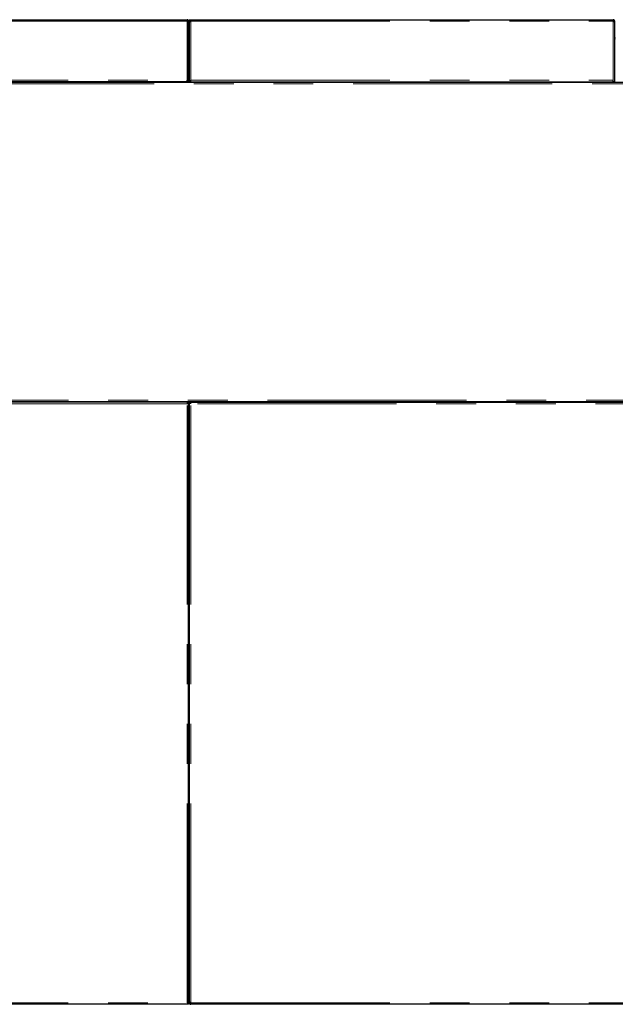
# Model space of a CAD drawing. Header units: millimetres. Extents: x 27 to 265, y 60 to 148.
# Tile 65 of 78: x 169 to 188, y 117 to 148. Entities that reach past the tile are written whole.
import ezdxf

# ---------------------------------------------------------------- set-up
doc = ezdxf.new("R2010")
doc.units = ezdxf.units.MM
doc.linetypes.add('PHANTOM', pattern=[12.7, 6.35, -1.27, 1.27, -1.27, 1.27, -1.27])

msp = doc.modelspace()

# ---------------------------------------------------------------- linework, layer by layer
at = {"color": 7, "linetype": 'Continuous', "lineweight": 25}
for p, q in [((164.282, 148.394), (174.422, 148.394)), ((174.422, 148.394), (174.422, 148.344)), ((174.472, 148.344), (174.447, 148.344)), ((174.447, 148.344), (174.447, 148.339)), ((174.472, 148.33), (174.472, 148.344)), ((174.472, 146.414), (174.472, 148.33)), ((174.492, 148.344), (174.492, 148.394)), ((174.492, 148.394), (174.542, 148.394)), ((174.492, 148.344), (174.542, 148.344)), ((174.492, 148.344), (174.492, 148.33)), ((174.492, 148.33), (174.492, 146.414)), ((174.517, 148.339), (174.517, 148.344)), ((174.542, 148.394), (188.012, 148.394)), ((188.012, 148.394), (188.012, 148.344)), ((188.062, 148.344), (188.037, 148.344)), ((188.037, 148.344), (188.037, 148.339)), ((188.062, 148.33), (188.062, 148.344)), ((188.062, 146.414), (188.062, 148.33)), ((174.492, 147.76), (174.472, 147.76)), ((188.082, 147.76), (188.062, 147.76)), ((211.424, 146.394), (164.258, 146.394)), ((174.422, 146.414), (164.282, 146.414)), ((172.629, 146.414), (172.629, 146.394)), ((172.681, 146.414), (172.681, 146.394)), ((172.784, 146.414), (172.784, 146.394)), ((172.836, 146.414), (172.836, 146.394)), ((174.422, 146.414), (174.422, 146.464)), ((174.472, 146.414), (174.422, 146.414)), ((174.472, 146.414), (174.492, 146.414)), ((174.542, 146.414), (174.492, 146.414)), ((174.542, 146.414), (174.542, 146.464)), ((174.542, 146.414), (188.012, 146.414)), ((175.899, 146.414), (175.899, 146.394)), ((175.951, 146.414), (175.951, 146.394)), ((176.054, 146.414), (176.054, 146.394)), ((176.106, 146.414), (176.106, 146.394)), ((185.899, 146.414), (185.899, 146.394)), ((185.951, 146.414), (185.951, 146.394)), ((186.054, 146.414), (186.054, 146.394)), ((186.106, 146.414), (186.106, 146.394)), ((188.012, 146.414), (188.012, 146.464)), ((188.062, 146.414), (188.012, 146.414)), ((188.062, 146.414), (188.082, 146.414)), ((164.258, 136.214), (211.424, 136.214)), ((174.422, 136.194), (164.282, 136.194)), ((174.422, 136.194), (174.472, 136.194)), ((174.422, 136.194), (174.422, 136.144)), ((174.472, 117.058), (174.472, 136.194)), ((174.492, 136.194), (174.492, 117.058)), ((174.492, 136.194), (174.542, 136.194)), ((174.542, 136.194), (193.802, 136.194)), ((174.542, 136.144), (174.542, 136.194)), ((174.472, 135.774), (174.492, 135.774)), ((174.492, 135.694), (174.472, 135.694)), ((174.472, 117.748), (174.492, 117.748)), ((174.492, 117.634), (174.472, 117.634)), ((174.422, 116.994), (164.282, 116.994)), ((174.472, 117.044), (174.422, 117.044)), ((174.472, 116.994), (174.422, 116.994)), ((174.447, 117.044), (174.447, 117.048)), ((174.472, 117.044), (174.472, 117.058)), ((174.472, 117.044), (174.472, 116.994)), ((174.492, 117.058), (174.492, 117.044)), ((174.492, 117.044), (174.517, 117.044)), ((174.517, 117.049), (174.517, 117.044)), ((174.542, 116.994), (174.542, 117.044)), ((193.802, 116.994), (174.542, 116.994))]:
    msp.add_line(p, q, dxfattribs=at)
at = {"color": 8, "linetype": 'PHANTOM', "lineweight": 18}
for p, q in [((174.422, 148.344), (164.282, 148.344)), ((174.422, 146.464), (174.422, 148.344)), ((174.542, 148.344), (188.012, 148.344)), ((174.542, 148.344), (174.542, 146.464)), ((188.012, 146.464), (188.012, 148.344)), ((164.282, 146.464), (174.422, 146.464)), ((211.469, 146.349), (164.288, 146.349)), ((174.542, 146.464), (188.012, 146.464)), ((174.422, 136.144), (164.282, 136.144)), ((164.288, 136.259), (211.469, 136.259)), ((174.422, 117.044), (174.422, 136.144)), ((174.472, 136.189), (174.492, 136.189)), ((193.802, 136.144), (174.542, 136.144)), ((174.542, 117.044), (174.542, 136.144)), ((164.282, 117.044), (174.422, 117.044)), ((174.542, 117.044), (193.802, 117.044))]:
    msp.add_line(p, q, dxfattribs=at)
at = {"color": 7, "linetype": 'Continuous', "lineweight": 25}
for centre, radius, start, end in [((174.497, 147.824), 0.025, 180, 258.463), ((174.497, 147.824), 0.05, 240, 264.2608), ((188.087, 147.824), 0.025, 180, 258.463), ((188.087, 147.824), 0.05, 240, 264.2608), ((174.497, 117.684), 0.05, 95.7392, 120), ((174.497, 117.684), 0.025, 101.537, 180), ((174.497, 117.564), 0.05, 95.7392, 120), ((174.497, 117.564), 0.025, 101.537, 180)]:
    msp.add_arc(centre, radius, start, end, dxfattribs=at)
for points, knots in [([(174.472, 148.344), (174.472, 148.349), (174.471, 148.361), (174.462, 148.376), (174.449, 148.387), (174.435, 148.393), (174.426, 148.394), (174.422, 148.394)], [0, 0, 0, 0, 0.218147, 0.436311, 0.654493, 0.872653, 1, 1, 1, 1]), ([(174.447, 148.344), (174.447, 148.347), (174.447, 148.353), (174.442, 148.361), (174.435, 148.366), (174.428, 148.368), (174.424, 148.369), (174.422, 148.369)], [0, 0, 0, 0, 0.228375, 0.456756, 0.685061, 0.913327, 1, 1, 1, 1]), ([(174.422, 148.344), (174.428, 148.343), (174.44, 148.341), (174.455, 148.338), (174.466, 148.334), (174.472, 148.332), (174.472, 148.33), (174.472, 148.33)], [0, 0, 0, 0, 0.218166, 0.436318, 0.654497, 0.872653, 1, 1, 1, 1]), ([(174.492, 148.33), (174.493, 148.331), (174.494, 148.333), (174.503, 148.336), (174.516, 148.339), (174.53, 148.341), (174.539, 148.343), (174.542, 148.344)], [0, 0, 0, 0, 0.218175, 0.43633, 0.654491, 0.872651, 1, 1, 1, 1]), ([(188.062, 148.344), (188.062, 148.349), (188.061, 148.361), (188.052, 148.376), (188.039, 148.387), (188.025, 148.393), (188.016, 148.394), (188.012, 148.394)], [0, 0, 0, 0, 0.218147, 0.436311, 0.654493, 0.872653, 1, 1, 1, 1]), ([(188.037, 148.344), (188.037, 148.347), (188.037, 148.353), (188.032, 148.361), (188.025, 148.366), (188.018, 148.368), (188.014, 148.369), (188.012, 148.369)], [0, 0, 0, 0, 0.228373, 0.456752, 0.685012, 0.913328, 1, 1, 1, 1]), ([(188.012, 148.344), (188.018, 148.343), (188.03, 148.341), (188.045, 148.338), (188.056, 148.334), (188.062, 148.332), (188.062, 148.33), (188.062, 148.33)], [0, 0, 0, 0, 0.218166, 0.436318, 0.654497, 0.872653, 1, 1, 1, 1]), ([(174.472, 117.058), (174.472, 117.057), (174.471, 117.055), (174.462, 117.052), (174.449, 117.049), (174.435, 117.046), (174.426, 117.044), (174.422, 117.044)], [0, 0, 0, 0, 0.218163, 0.436316, 0.654497, 0.87265, 1, 1, 1, 1]), ([(174.542, 117.044), (174.537, 117.045), (174.525, 117.047), (174.51, 117.05), (174.499, 117.053), (174.493, 117.056), (174.493, 117.057), (174.492, 117.058)], [0, 0, 0, 0, 0.218142, 0.436324, 0.654483, 0.872654, 1, 1, 1, 1]), ([(174.492, 117.044), (174.493, 117.038), (174.494, 117.027), (174.503, 117.011), (174.516, 117), (174.53, 116.994), (174.539, 116.994), (174.542, 116.994)], [0, 0, 0, 0, 0.21815, 0.436315, 0.654485, 0.872649, 1, 1, 1, 1]), ([(174.517, 117.044), (174.518, 117.041), (174.518, 117.035), (174.523, 117.027), (174.53, 117.021), (174.537, 117.019), (174.541, 117.019), (174.542, 117.019)], [0, 0, 0, 0, 0.228345, 0.456755, 0.685057, 0.913326, 1, 1, 1, 1]), ([(174.535, 117.02), (174.535, 117.022), (174.534, 117.028), (174.533, 117.037), (174.532, 117.044)], [0, 0, 0, 0, 0.21308, 1, 1, 1, 1])]:
    msp.add_open_spline(points, degree=3, knots=knots, dxfattribs=at)

doc.saveas('drawing.dxf')
